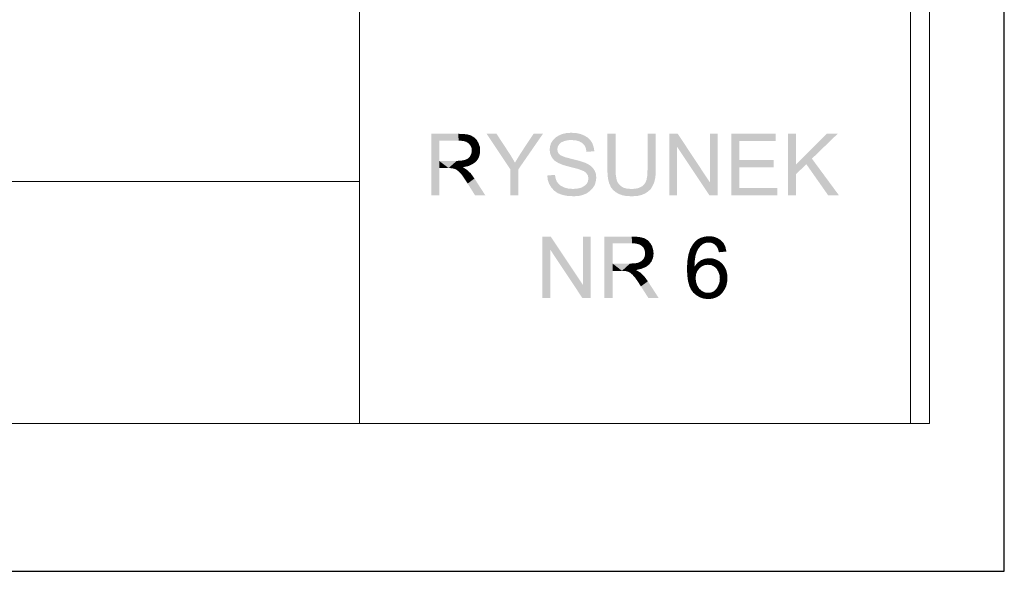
# Model space of a CAD drawing. Header units: millimetres. Extents: x -283 to 124139, y -3891 to 5906.
# Tile 36 of 55: x 1794 to 2094, y -3891 to -3724. Entities that reach past the tile are written whole.
import ezdxf

# ---------------------------------------------------------------- set-up
doc = ezdxf.new("R2010")
doc.units = ezdxf.units.MM
doc.header["$LTSCALE"] = 20
doc.header["$MEASUREMENT"] = 0
doc.layers.get('0').update_dxf_attribs({"color": 252, "linetype": 'CONTINUOUS'})

msp = doc.modelspace()

# ---------------------------------------------------------------- hatches: boundary and pattern name
h = msp.add_hatch(color=7)
h.dxf.hatch_style = 2
h.paths.add_polyline_path([(1919.36, -3776.92), (1919.36, -3758.24), (1921.8, -3766.49)])
h = msp.add_hatch(color=7)
h.dxf.hatch_style = 2
h.paths.add_polyline_path([(1921.8, -3760.3), (1921.8, -3766.49), (1919.36, -3758.24)])
h = msp.add_hatch(color=7)
h.dxf.hatch_style = 2
h.paths.add_polyline_path([(1919.36, -3758.24), (1927.62, -3758.24), (1927.72, -3760.3)])
h = msp.add_hatch(color=7)
h.dxf.hatch_style = 2
h.paths.add_polyline_path([(1919.36, -3758.24), (1927.72, -3760.3), (1921.8, -3760.3)])
h = msp.add_hatch(color=7)
h.dxf.hatch_style = 2
h.paths.add_polyline_path([(1929.05, -3760.41), (1927.72, -3760.3), (1927.62, -3758.24)])
h = msp.add_hatch(color=7)
h.dxf.hatch_style = 2
h.paths.add_polyline_path([(1929.05, -3760.41), (1927.62, -3758.24), (1929.2, -3758.29)])
h = msp.add_hatch(color=7)
h.dxf.hatch_style = 2
h.paths.add_polyline_path([(1930.05, -3760.67), (1929.05, -3760.41), (1929.2, -3758.29)])
h = msp.add_hatch(color=7)
h.dxf.hatch_style = 2
h.paths.add_polyline_path([(1930.05, -3760.67), (1929.2, -3758.29), (1930.47, -3758.45)])
h = msp.add_hatch(color=7)
h.dxf.hatch_style = 2
h.paths.add_polyline_path([(1930.05, -3760.67), (1930.47, -3758.45), (1931.53, -3758.77)])
h = msp.add_hatch(color=7)
h.dxf.hatch_style = 2
h.paths.add_polyline_path([(1931.53, -3758.77), (1930.79, -3761.2), (1930.05, -3760.67)])
h = msp.add_hatch(color=7)
h.dxf.hatch_style = 2
h.paths.add_polyline_path([(1931.53, -3758.77), (1932.48, -3759.35), (1930.79, -3761.2)])
h = msp.add_hatch(color=7)
h.dxf.hatch_style = 2
h.paths.add_polyline_path([(1932.48, -3759.35), (1931.32, -3761.83), (1930.79, -3761.2)])
h = msp.add_hatch(color=7)
h.dxf.hatch_style = 2
h.paths.add_polyline_path([(1932.48, -3759.35), (1933.28, -3760.14), (1931.32, -3761.83)])
h = msp.add_hatch(color=7)
h.dxf.hatch_style = 2
h.paths.add_polyline_path([(1953.39, -3758.24), (1945.93, -3769.03), (1945.93, -3776.92), (1943.44, -3776.92), (1943.44, -3769.03), (1936.24, -3758.24), (1939.26, -3758.24), (1943.39, -3764.53), (1944.07, -3765.64), (1944.87, -3767.02), (1946.51, -3764.32), (1950.53, -3758.24)])
h = msp.add_hatch(color=7)
h.dxf.hatch_style = 2
h.paths.add_polyline_path([(1966.67, -3763.74), (1966.46, -3762.63), (1966.03, -3761.73), (1965.35, -3761.04), (1964.5, -3760.56), (1963.44, -3760.25), (1962.12, -3760.14), (1960.9, -3760.19), (1959.9, -3760.46), (1959, -3760.83), (1958.36, -3761.41), (1957.94, -3762.1), (1957.78, -3762.95), (1957.88, -3763.69), (1958.2, -3764.27), (1958.73, -3764.75), (1960.05, -3765.33), (1962.28, -3765.91), (1964.39, -3766.44), (1966.03, -3766.97), (1966.99, -3767.39), (1967.83, -3767.92), (1968.57, -3768.61), (1969.16, -3769.45), (1969.53, -3770.46), (1969.63, -3771.68), (1969.47, -3772.79), (1969.16, -3773.85), (1968.52, -3774.8), (1967.67, -3775.65), (1966.67, -3776.39), (1965.5, -3776.86), (1964.18, -3777.18), (1962.7, -3777.23), (1960.85, -3777.13), (1959.26, -3776.81), (1957.88, -3776.28), (1956.77, -3775.49), (1955.93, -3774.53), (1955.29, -3773.48), (1954.87, -3772.26), (1954.71, -3770.94), (1957.04, -3770.72), (1957.25, -3771.78), (1957.57, -3772.68), (1958.1, -3773.42), (1958.78, -3774.01), (1959.9, -3774.59), (1961.17, -3774.91), (1962.59, -3775.01), (1963.86, -3774.91), (1965.03, -3774.64), (1965.93, -3774.16), (1966.67, -3773.53), (1967.09, -3772.74), (1967.25, -3771.84), (1967.09, -3770.94), (1966.62, -3770.2), (1965.88, -3769.61), (1964.08, -3768.93), (1961.38, -3768.24), (1959.47, -3767.71), (1957.99, -3767.07), (1956.83, -3766.33), (1956.09, -3765.38), (1955.61, -3764.32), (1955.45, -3763.1), (1955.56, -3762.05), (1955.87, -3761.04), (1956.46, -3760.19), (1957.2, -3759.4), (1958.2, -3758.77), (1959.31, -3758.29), (1960.58, -3758.02), (1962.01, -3757.92), (1963.49, -3758.02), (1964.82, -3758.29), (1965.98, -3758.77), (1967.04, -3759.4), (1967.83, -3760.19), (1968.47, -3761.15), (1968.84, -3762.26), (1969.05, -3763.53)])
h = msp.add_hatch(color=7)
h.dxf.hatch_style = 2
h.paths.add_polyline_path([(1987.73, -3769.03), (1987.73, -3770.46), (1987.57, -3771.73), (1987.31, -3772.95), (1986.72, -3774.22), (1986.2, -3775.06), (1985.45, -3775.75), (1984.5, -3776.39), (1983.39, -3776.86), (1982.01, -3777.18), (1980.43, -3777.23), (1978.84, -3777.18), (1977.52, -3776.92), (1976.41, -3776.49), (1975.45, -3775.91), (1974.71, -3775.28), (1974.13, -3774.53), (1973.55, -3773.26), (1973.23, -3771.99), (1973.07, -3770.62), (1973.02, -3769.03), (1973.02, -3758.24), (1975.51, -3758.24), (1975.51, -3769.03), (1975.56, -3770.57), (1975.77, -3771.94), (1975.98, -3772.68), (1976.41, -3773.42), (1977.04, -3774.06), (1977.83, -3774.59), (1978.89, -3774.91), (1980.22, -3775.01), (1981.54, -3774.96), (1982.65, -3774.69), (1983.5, -3774.27), (1984.13, -3773.74), (1984.61, -3773.05), (1984.93, -3772.26), (1985.19, -3770.83), (1985.24, -3769.03), (1985.24, -3758.24), (1987.73, -3758.24)])
h = msp.add_hatch(color=7)
h.dxf.hatch_style = 2
h.paths.add_polyline_path([(2006.62, -3776.92), (2004.08, -3776.92), (1994.29, -3762.26), (1994.24, -3762.26), (1994.24, -3776.92), (1991.91, -3776.92), (1991.91, -3758.24), (1994.45, -3758.24), (2004.19, -3772.95), (2004.24, -3772.95), (2004.24, -3758.24), (2006.62, -3758.24)])
h = msp.add_hatch(color=7)
h.dxf.hatch_style = 2
h.paths.add_polyline_path([(2024.72, -3776.92), (2010.75, -3776.92), (2010.75, -3758.24), (2024.3, -3758.24), (2024.3, -3760.46), (2013.24, -3760.46), (2013.24, -3766.17), (2023.61, -3766.17), (2023.61, -3768.4), (2013.24, -3768.4), (2013.24, -3774.75), (2024.72, -3774.75)])
h = msp.add_hatch(color=7)
h.dxf.hatch_style = 2
h.paths.add_polyline_path([(2043.5, -3776.92), (2040.22, -3776.92), (2033.61, -3767.5), (2030.49, -3770.46), (2030.49, -3776.92), (2028.05, -3776.92), (2028.05, -3758.24), (2030.49, -3758.24), (2030.49, -3767.5), (2039.8, -3758.24), (2043.13, -3758.24), (2035.3, -3765.8)])
h = msp.add_hatch(color=7)
h.dxf.hatch_style = 2
h.paths.add_polyline_path([(1933.28, -3760.14), (1931.64, -3762.52), (1931.32, -3761.83)])
h = msp.add_hatch(color=7)
h.dxf.hatch_style = 2
h.paths.add_polyline_path([(1934.18, -3762.21), (1934.13, -3764.69), (1931.59, -3764.27)])
h = msp.add_hatch(color=7)
h.dxf.hatch_style = 2
h.paths.add_polyline_path([(1934.18, -3762.21), (1931.59, -3764.27), (1931.74, -3763.37)])
h = msp.add_hatch(color=7)
h.dxf.hatch_style = 2
h.paths.add_polyline_path([(1933.28, -3760.14), (1934.18, -3762.21), (1931.64, -3762.52)])
h = msp.add_hatch(color=7)
h.dxf.hatch_style = 2
h.paths.add_polyline_path([(1934.18, -3762.21), (1931.74, -3763.37), (1931.64, -3762.52)])
h = msp.add_hatch(color=7)
h.dxf.hatch_style = 2
h.paths.add_polyline_path([(1933.28, -3760.14), (1933.81, -3761.15), (1934.18, -3762.21)])
h = msp.add_hatch(color=7)
h.dxf.hatch_style = 2
h.paths.add_polyline_path([(1934.18, -3762.21), (1934.28, -3763.37), (1934.13, -3764.69)])
h = msp.add_hatch(color=7)
h.dxf.hatch_style = 2
h.paths.add_polyline_path([(1932.96, -3766.76), (1930.53, -3765.8), (1931.16, -3765.12)])
h = msp.add_hatch(color=7)
h.dxf.hatch_style = 2
h.paths.add_polyline_path([(1934.13, -3764.69), (1931.16, -3765.12), (1931.59, -3764.27)])
h = msp.add_hatch(color=7)
h.dxf.hatch_style = 2
h.paths.add_polyline_path([(1934.13, -3764.69), (1932.96, -3766.76), (1931.16, -3765.12)])
h = msp.add_hatch(color=7)
h.dxf.hatch_style = 2
h.paths.add_polyline_path([(1934.13, -3764.69), (1933.7, -3765.8), (1932.96, -3766.76)])
h = msp.add_hatch(color=7)
h.dxf.hatch_style = 2
h.paths.add_polyline_path([(1921.8, -3768.66), (1919.36, -3776.92), (1921.8, -3766.49)])
h = msp.add_hatch(color=7)
h.dxf.hatch_style = 2
h.paths.add_polyline_path([(1921.8, -3768.66), (1921.8, -3776.92), (1919.36, -3776.92)])
h = msp.add_hatch(color=7)
h.dxf.hatch_style = 2
h.paths.add_polyline_path([(1921.8, -3766.49), (1927.14, -3766.49), (1924.65, -3768.66)])
h = msp.add_hatch(color=7)
h.dxf.hatch_style = 2
h.paths.add_polyline_path([(1921.8, -3766.49), (1924.65, -3768.66), (1921.8, -3768.66)])
h = msp.add_hatch(color=7)
h.dxf.hatch_style = 2
h.paths.add_polyline_path([(1927.14, -3766.49), (1925.66, -3768.71), (1924.65, -3768.66)])
h = msp.add_hatch(color=7)
h.dxf.hatch_style = 2
h.paths.add_polyline_path([(1929.05, -3768.4), (1925.66, -3768.71), (1927.14, -3766.49)])
h = msp.add_hatch(color=7)
h.dxf.hatch_style = 2
h.paths.add_polyline_path([(1929.05, -3768.4), (1926.4, -3768.87), (1925.66, -3768.71)])
h = msp.add_hatch(color=7)
h.dxf.hatch_style = 2
h.paths.add_polyline_path([(1926.4, -3768.87), (1929.05, -3768.4), (1929.05, -3768.45)])
h = msp.add_hatch(color=7)
h.dxf.hatch_style = 2
h.paths.add_polyline_path([(1927.09, -3769.19), (1926.4, -3768.87), (1929.05, -3768.45)])
h = msp.add_hatch(color=7)
h.dxf.hatch_style = 2
h.paths.add_polyline_path([(1929.05, -3768.45), (1927.83, -3769.77), (1927.09, -3769.19)])
h = msp.add_hatch(color=7)
h.dxf.hatch_style = 2
h.paths.add_polyline_path([(1929.05, -3768.4), (1927.14, -3766.49), (1928.57, -3766.39)])
h = msp.add_hatch(color=7)
h.dxf.hatch_style = 2
h.paths.add_polyline_path([(1929.05, -3768.45), (1928.57, -3770.57), (1927.83, -3769.77)])
h = msp.add_hatch(color=7)
h.dxf.hatch_style = 2
h.paths.add_polyline_path([(1930.63, -3768.08), (1928.57, -3766.39), (1929.68, -3766.17)])
h = msp.add_hatch(color=7)
h.dxf.hatch_style = 2
h.paths.add_polyline_path([(1930.63, -3768.08), (1929.05, -3768.4), (1928.57, -3766.39)])
h = msp.add_hatch(color=7)
h.dxf.hatch_style = 2
h.paths.add_polyline_path([(1929.05, -3768.45), (1930.26, -3769.19), (1928.57, -3770.57)])
h = msp.add_hatch(color=7)
h.dxf.hatch_style = 2
h.paths.add_polyline_path([(1931.9, -3767.5), (1929.68, -3766.17), (1930.53, -3765.8)])
h = msp.add_hatch(color=7)
h.dxf.hatch_style = 2
h.paths.add_polyline_path([(1931.9, -3767.5), (1930.63, -3768.08), (1929.68, -3766.17)])
h = msp.add_hatch(color=7)
h.dxf.hatch_style = 2
h.paths.add_polyline_path([(1932.96, -3766.76), (1931.9, -3767.5), (1930.53, -3765.8)])
h = msp.add_hatch(color=7)
h.dxf.hatch_style = 2
h.paths.add_polyline_path([(1930.26, -3769.19), (1929.26, -3771.52), (1928.57, -3770.57)])
h = msp.add_hatch(color=7)
h.dxf.hatch_style = 2
h.paths.add_polyline_path([(1930.26, -3769.19), (1931.43, -3770.3), (1929.26, -3771.52)])
h = msp.add_hatch(color=7)
h.dxf.hatch_style = 2
h.paths.add_polyline_path([(1931.43, -3770.3), (1930.47, -3773.37), (1929.26, -3771.52)])
h = msp.add_hatch(color=7)
h.dxf.hatch_style = 2
h.paths.add_polyline_path([(1931.43, -3770.3), (1932.54, -3771.84), (1930.47, -3773.37)])
h = msp.add_hatch(color=7)
h.dxf.hatch_style = 2
h.paths.add_polyline_path([(1932.54, -3771.84), (1932.7, -3776.92), (1930.47, -3773.37)])
h = msp.add_hatch(color=7)
h.dxf.hatch_style = 2
h.paths.add_polyline_path([(1932.54, -3771.84), (1935.82, -3776.92), (1932.7, -3776.92)])
h = msp.add_hatch(color=7)
h.dxf.hatch_style = 2
h.paths.add_polyline_path([(1967.94, -3808.19), (1965.4, -3808.19), (1955.66, -3793.53), (1955.61, -3793.53), (1955.61, -3808.19), (1953.23, -3808.19), (1953.23, -3789.51), (1955.77, -3789.51), (1965.56, -3804.17), (1965.61, -3804.17), (1965.61, -3789.51), (1967.94, -3789.51)])
h = msp.add_hatch(color=7)
h.dxf.hatch_style = 2
h.paths.add_polyline_path([(1972.12, -3808.19), (1972.12, -3789.51), (1974.61, -3797.71)])
h = msp.add_hatch(color=7)
h.dxf.hatch_style = 2
h.paths.add_polyline_path([(1974.61, -3791.52), (1974.61, -3797.71), (1972.12, -3789.51)])
h = msp.add_hatch(color=7)
h.dxf.hatch_style = 2
h.paths.add_polyline_path([(1972.12, -3789.51), (1980.43, -3789.51), (1980.53, -3791.52)])
h = msp.add_hatch(color=7)
h.dxf.hatch_style = 2
h.paths.add_polyline_path([(1972.12, -3789.51), (1980.53, -3791.52), (1974.61, -3791.52)])
h = msp.add_hatch(color=7)
h.dxf.hatch_style = 2
h.paths.add_polyline_path([(1981.8, -3791.63), (1980.53, -3791.52), (1980.43, -3789.51)])
h = msp.add_hatch(color=7)
h.dxf.hatch_style = 2
h.paths.add_polyline_path([(1981.8, -3791.63), (1980.43, -3789.51), (1981.96, -3789.56)])
h = msp.add_hatch(color=7)
h.dxf.hatch_style = 2
h.paths.add_polyline_path([(1982.81, -3791.94), (1981.8, -3791.63), (1981.96, -3789.56)])
h = msp.add_hatch(color=7)
h.dxf.hatch_style = 2
h.paths.add_polyline_path([(1982.81, -3791.94), (1981.96, -3789.56), (1983.23, -3789.72)])
h = msp.add_hatch(color=7)
h.dxf.hatch_style = 2
h.paths.add_polyline_path([(1982.81, -3791.94), (1983.23, -3789.72), (1984.34, -3790.04)])
h = msp.add_hatch(color=7)
h.dxf.hatch_style = 2
h.paths.add_polyline_path([(2001.59, -3789.83), (2002.71, -3789.51), (2002.97, -3791.42)])
h = msp.add_hatch(color=7)
h.dxf.hatch_style = 2
h.paths.add_polyline_path([(2002.71, -3789.51), (2003.98, -3789.4), (2003.82, -3791.31)])
h = msp.add_hatch(color=7)
h.dxf.hatch_style = 2
h.paths.add_polyline_path([(2002.71, -3789.51), (2003.82, -3791.31), (2002.97, -3791.42)])
h = msp.add_hatch(color=7)
h.dxf.hatch_style = 2
h.paths.add_polyline_path([(2003.98, -3789.4), (2004.77, -3791.42), (2003.82, -3791.31)])
h = msp.add_hatch(color=7)
h.dxf.hatch_style = 2
h.paths.add_polyline_path([(2003.98, -3789.4), (2005.3, -3789.51), (2004.77, -3791.42)])
h = msp.add_hatch(color=7)
h.dxf.hatch_style = 2
h.paths.add_polyline_path([(2005.3, -3789.51), (2005.56, -3791.79), (2004.77, -3791.42)])
h = msp.add_hatch(color=7)
h.dxf.hatch_style = 2
h.paths.add_polyline_path([(2005.3, -3789.51), (2006.46, -3789.93), (2005.56, -3791.79)])
h = msp.add_hatch(color=7)
h.dxf.hatch_style = 2
h.paths.add_polyline_path([(1984.34, -3790.04), (1983.6, -3792.42), (1982.81, -3791.94)])
h = msp.add_hatch(color=7)
h.dxf.hatch_style = 2
h.paths.add_polyline_path([(1984.34, -3790.04), (1985.3, -3790.62), (1983.6, -3792.42)])
h = msp.add_hatch(color=7)
h.dxf.hatch_style = 2
h.paths.add_polyline_path([(1985.3, -3790.62), (1984.13, -3793.06), (1983.6, -3792.42)])
h = msp.add_hatch(color=7)
h.dxf.hatch_style = 2
h.paths.add_polyline_path([(1985.3, -3790.62), (1986.04, -3791.42), (1984.13, -3793.06)])
h = msp.add_hatch(color=7)
h.dxf.hatch_style = 2
h.paths.add_polyline_path([(1986.04, -3791.42), (1984.4, -3793.8), (1984.13, -3793.06)])
h = msp.add_hatch(color=7)
h.dxf.hatch_style = 2
h.paths.add_polyline_path([(1986.04, -3791.42), (1986.94, -3793.48), (1984.4, -3793.8)])
h = msp.add_hatch(color=7)
h.dxf.hatch_style = 2
h.paths.add_polyline_path([(1986.04, -3791.42), (1986.62, -3792.37), (1986.94, -3793.48)])
h = msp.add_hatch(color=7)
h.dxf.hatch_style = 2
h.paths.add_polyline_path([(1998.21, -3793.32), (1999, -3791.94), (1999.74, -3790.99)])
h = msp.add_hatch(color=7)
h.dxf.hatch_style = 2
h.paths.add_polyline_path([(1998.21, -3793.32), (1999.74, -3790.99), (2000.8, -3793.06)])
h = msp.add_hatch(color=7)
h.dxf.hatch_style = 2
h.paths.add_polyline_path([(1999.74, -3790.99), (2000.59, -3790.3), (2001.49, -3792.26)])
h = msp.add_hatch(color=7)
h.dxf.hatch_style = 2
h.paths.add_polyline_path([(1999.74, -3790.99), (2001.49, -3792.26), (2000.8, -3793.06)])
h = msp.add_hatch(color=7)
h.dxf.hatch_style = 2
h.paths.add_polyline_path([(2000.59, -3790.3), (2001.59, -3789.83), (2002.18, -3791.73)])
h = msp.add_hatch(color=7)
h.dxf.hatch_style = 2
h.paths.add_polyline_path([(2000.59, -3790.3), (2002.18, -3791.73), (2001.49, -3792.26)])
h = msp.add_hatch(color=7)
h.dxf.hatch_style = 2
h.paths.add_polyline_path([(2001.59, -3789.83), (2002.97, -3791.42), (2002.18, -3791.73)])
h = msp.add_hatch(color=7)
h.dxf.hatch_style = 2
h.paths.add_polyline_path([(2006.46, -3789.93), (2006.2, -3792.37), (2005.56, -3791.79)])
h = msp.add_hatch(color=7)
h.dxf.hatch_style = 2
h.paths.add_polyline_path([(2006.46, -3789.93), (2007.52, -3790.57), (2006.2, -3792.37)])
h = msp.add_hatch(color=7)
h.dxf.hatch_style = 2
h.paths.add_polyline_path([(2007.52, -3790.57), (2006.67, -3793.21), (2006.2, -3792.37)])
h = msp.add_hatch(color=7)
h.dxf.hatch_style = 2
h.paths.add_polyline_path([(2007.52, -3790.57), (2008.37, -3791.47), (2006.67, -3793.21)])
h = msp.add_hatch(color=7)
h.dxf.hatch_style = 2
h.paths.add_polyline_path([(2008.37, -3791.47), (2006.99, -3794.27), (2006.67, -3793.21)])
h = msp.add_hatch(color=7)
h.dxf.hatch_style = 2
h.paths.add_polyline_path([(2008.37, -3791.47), (2009.27, -3794.06), (2006.99, -3794.27)])
h = msp.add_hatch(color=7)
h.dxf.hatch_style = 2
h.paths.add_polyline_path([(2008.37, -3791.47), (2008.95, -3792.63), (2009.27, -3794.06)])
h = msp.add_hatch(color=7)
h.dxf.hatch_style = 2
h.paths.add_polyline_path([(1986.94, -3795.91), (1983.97, -3796.39), (1984.4, -3795.54)])
h = msp.add_hatch(color=7)
h.dxf.hatch_style = 2
h.paths.add_polyline_path([(1986.94, -3793.48), (1984.5, -3794.59), (1984.4, -3793.8)])
h = msp.add_hatch(color=7)
h.dxf.hatch_style = 2
h.paths.add_polyline_path([(1986.94, -3793.48), (1986.94, -3795.91), (1984.4, -3795.54)])
h = msp.add_hatch(color=7)
h.dxf.hatch_style = 2
h.paths.add_polyline_path([(1986.94, -3793.48), (1984.4, -3795.54), (1984.5, -3794.59)])
h = msp.add_hatch(color=7)
h.dxf.hatch_style = 2
h.paths.add_polyline_path([(1986.94, -3793.48), (1987.09, -3794.59), (1986.94, -3795.91)])
h = msp.add_hatch(color=7)
h.dxf.hatch_style = 2
h.paths.add_polyline_path([(1997.36, -3797.08), (1997.68, -3795.07), (1999.85, -3795.28)])
h = msp.add_hatch(color=7)
h.dxf.hatch_style = 2
h.paths.add_polyline_path([(1997.36, -3797.08), (1999.85, -3795.28), (1999.64, -3796.81)])
h = msp.add_hatch(color=7)
h.dxf.hatch_style = 2
h.paths.add_polyline_path([(1997.68, -3795.07), (1998.21, -3793.32), (2000.27, -3794.06)])
h = msp.add_hatch(color=7)
h.dxf.hatch_style = 2
h.paths.add_polyline_path([(1997.68, -3795.07), (2000.27, -3794.06), (1999.85, -3795.28)])
h = msp.add_hatch(color=7)
h.dxf.hatch_style = 2
h.paths.add_polyline_path([(1998.21, -3793.32), (2000.8, -3793.06), (2000.27, -3794.06)])
h = msp.add_hatch(color=7)
h.dxf.hatch_style = 2
h.paths.add_polyline_path([(1974.61, -3799.93), (1972.12, -3808.19), (1974.61, -3797.71)])
h = msp.add_hatch(color=7)
h.dxf.hatch_style = 2
h.paths.add_polyline_path([(1974.61, -3797.71), (1979.9, -3797.71), (1977.46, -3799.93)])
h = msp.add_hatch(color=7)
h.dxf.hatch_style = 2
h.paths.add_polyline_path([(1974.61, -3797.71), (1977.46, -3799.93), (1974.61, -3799.93)])
h = msp.add_hatch(color=7)
h.dxf.hatch_style = 2
h.paths.add_polyline_path([(1979.9, -3797.71), (1978.47, -3799.99), (1977.46, -3799.93)])
h = msp.add_hatch(color=7)
h.dxf.hatch_style = 2
h.paths.add_polyline_path([(1981.8, -3799.67), (1978.47, -3799.99), (1979.9, -3797.71)])
h = msp.add_hatch(color=7)
h.dxf.hatch_style = 2
h.paths.add_polyline_path([(1981.8, -3799.67), (1979.9, -3797.71), (1981.38, -3797.66)])
h = msp.add_hatch(color=7)
h.dxf.hatch_style = 2
h.paths.add_polyline_path([(1983.39, -3799.3), (1981.38, -3797.66), (1982.44, -3797.45)])
h = msp.add_hatch(color=7)
h.dxf.hatch_style = 2
h.paths.add_polyline_path([(1983.39, -3799.3), (1981.8, -3799.67), (1981.38, -3797.66)])
h = msp.add_hatch(color=7)
h.dxf.hatch_style = 2
h.paths.add_polyline_path([(1984.71, -3798.77), (1982.44, -3797.45), (1983.28, -3797.02)])
h = msp.add_hatch(color=7)
h.dxf.hatch_style = 2
h.paths.add_polyline_path([(1984.71, -3798.77), (1983.39, -3799.3), (1982.44, -3797.45)])
h = msp.add_hatch(color=7)
h.dxf.hatch_style = 2
h.paths.add_polyline_path([(1985.72, -3798.03), (1983.28, -3797.02), (1983.97, -3796.39)])
h = msp.add_hatch(color=7)
h.dxf.hatch_style = 2
h.paths.add_polyline_path([(1985.72, -3798.03), (1984.71, -3798.77), (1983.28, -3797.02)])
h = msp.add_hatch(color=7)
h.dxf.hatch_style = 2
h.paths.add_polyline_path([(1986.94, -3795.91), (1985.72, -3798.03), (1983.97, -3796.39)])
h = msp.add_hatch(color=7)
h.dxf.hatch_style = 2
h.paths.add_polyline_path([(1986.94, -3795.91), (1986.46, -3797.08), (1985.72, -3798.03)])
h = msp.add_hatch(color=7)
h.dxf.hatch_style = 2
h.paths.add_polyline_path([(1997.25, -3799.46), (1997.36, -3797.08), (1999.64, -3796.81)])
h = msp.add_hatch(color=7)
h.dxf.hatch_style = 2
h.paths.add_polyline_path([(1997.25, -3799.46), (1999.64, -3796.81), (1999.53, -3798.56)])
h = msp.add_hatch(color=7)
h.dxf.hatch_style = 2
h.paths.add_polyline_path([(1999.53, -3798.56), (2000.38, -3800.04), (1997.25, -3799.46)])
h = msp.add_hatch(color=7)
h.dxf.hatch_style = 2
h.paths.add_polyline_path([(2000.38, -3800.04), (1999.53, -3798.56), (1999.58, -3798.56)])
h = msp.add_hatch(color=7)
h.dxf.hatch_style = 2
h.paths.add_polyline_path([(1999.58, -3798.56), (2000.48, -3797.45), (2001.81, -3798.56)])
h = msp.add_hatch(color=7)
h.dxf.hatch_style = 2
h.paths.add_polyline_path([(2001.01, -3799.19), (2000.38, -3800.04), (1999.58, -3798.56)])
h = msp.add_hatch(color=7)
h.dxf.hatch_style = 2
h.paths.add_polyline_path([(1999.58, -3798.56), (2001.81, -3798.56), (2001.01, -3799.19)])
h = msp.add_hatch(color=7)
h.dxf.hatch_style = 2
h.paths.add_polyline_path([(2000.48, -3797.45), (2001.49, -3796.71), (2002.65, -3798.19)])
h = msp.add_hatch(color=7)
h.dxf.hatch_style = 2
h.paths.add_polyline_path([(2000.48, -3797.45), (2002.65, -3798.19), (2001.81, -3798.56)])
h = msp.add_hatch(color=7)
h.dxf.hatch_style = 2
h.paths.add_polyline_path([(2001.49, -3796.71), (2002.71, -3796.23), (2004.08, -3796.07)])
h = msp.add_hatch(color=7)
h.dxf.hatch_style = 2
h.paths.add_polyline_path([(2001.49, -3796.71), (2004.08, -3796.07), (2003.6, -3798.08)])
h = msp.add_hatch(color=7)
h.dxf.hatch_style = 2
h.paths.add_polyline_path([(2001.49, -3796.71), (2003.6, -3798.08), (2002.65, -3798.19)])
h = msp.add_hatch(color=7)
h.dxf.hatch_style = 2
h.paths.add_polyline_path([(2004.08, -3796.07), (2004.66, -3798.19), (2003.6, -3798.08)])
h = msp.add_hatch(color=7)
h.dxf.hatch_style = 2
h.paths.add_polyline_path([(2004.08, -3796.07), (2005.19, -3796.18), (2004.66, -3798.19)])
h = msp.add_hatch(color=7)
h.dxf.hatch_style = 2
h.paths.add_polyline_path([(2005.19, -3796.18), (2005.51, -3798.61), (2004.66, -3798.19)])
h = msp.add_hatch(color=7)
h.dxf.hatch_style = 2
h.paths.add_polyline_path([(2005.19, -3796.18), (2006.2, -3796.5), (2005.51, -3798.61)])
h = msp.add_hatch(color=7)
h.dxf.hatch_style = 2
h.paths.add_polyline_path([(2006.2, -3796.5), (2006.25, -3799.25), (2005.51, -3798.61)])
h = msp.add_hatch(color=7)
h.dxf.hatch_style = 2
h.paths.add_polyline_path([(2006.2, -3796.5), (2007.15, -3797.02), (2008, -3797.77)])
h = msp.add_hatch(color=7)
h.dxf.hatch_style = 2
h.paths.add_polyline_path([(2006.2, -3796.5), (2008, -3797.77), (2006.25, -3799.25)])
h = msp.add_hatch(color=7)
h.dxf.hatch_style = 2
h.paths.add_polyline_path([(2008, -3797.77), (2006.78, -3800.15), (2006.25, -3799.25)])
h = msp.add_hatch(color=7)
h.dxf.hatch_style = 2
h.paths.add_polyline_path([(2008, -3797.77), (2008.68, -3798.66), (2006.78, -3800.15)])
h = msp.add_hatch(color=7)
h.dxf.hatch_style = 2
h.paths.add_polyline_path([(2008.68, -3798.66), (2007.15, -3801.1), (2006.78, -3800.15)])
h = msp.add_hatch(color=7)
h.dxf.hatch_style = 2
h.paths.add_polyline_path([(2008.68, -3798.66), (2009.48, -3800.83), (2007.15, -3801.1)])
h = msp.add_hatch(color=7)
h.dxf.hatch_style = 2
h.paths.add_polyline_path([(2008.68, -3798.66), (2009.21, -3799.72), (2009.48, -3800.83)])
h = msp.add_hatch(color=7)
h.dxf.hatch_style = 2
h.paths.add_polyline_path([(1974.61, -3799.93), (1974.61, -3808.19), (1972.12, -3808.19)])
h = msp.add_hatch(color=7)
h.dxf.hatch_style = 2
h.paths.add_polyline_path([(1981.8, -3799.67), (1979.21, -3800.15), (1978.47, -3799.99)])
h = msp.add_hatch(color=7)
h.dxf.hatch_style = 2
h.paths.add_polyline_path([(1979.21, -3800.15), (1981.8, -3799.67), (1981.8, -3799.72)])
h = msp.add_hatch(color=7)
h.dxf.hatch_style = 2
h.paths.add_polyline_path([(1979.9, -3800.46), (1979.21, -3800.15), (1981.8, -3799.72)])
h = msp.add_hatch(color=7)
h.dxf.hatch_style = 2
h.paths.add_polyline_path([(1981.8, -3799.72), (1980.59, -3801.05), (1979.9, -3800.46)])
h = msp.add_hatch(color=7)
h.dxf.hatch_style = 2
h.paths.add_polyline_path([(1981.8, -3799.72), (1981.33, -3801.84), (1980.59, -3801.05)])
h = msp.add_hatch(color=7)
h.dxf.hatch_style = 2
h.paths.add_polyline_path([(1981.8, -3799.72), (1983.07, -3800.46), (1981.33, -3801.84)])
h = msp.add_hatch(color=7)
h.dxf.hatch_style = 2
h.paths.add_polyline_path([(1983.07, -3800.46), (1982.01, -3802.79), (1981.33, -3801.84)])
h = msp.add_hatch(color=7)
h.dxf.hatch_style = 2
h.paths.add_polyline_path([(1983.07, -3800.46), (1984.24, -3801.58), (1982.01, -3802.79)])
h = msp.add_hatch(color=7)
h.dxf.hatch_style = 2
h.paths.add_polyline_path([(1984.24, -3801.58), (1983.23, -3804.64), (1982.01, -3802.79)])
h = msp.add_hatch(color=7)
h.dxf.hatch_style = 2
h.paths.add_polyline_path([(1984.24, -3801.58), (1985.35, -3803.11), (1983.23, -3804.64)])
h = msp.add_hatch(color=7)
h.dxf.hatch_style = 2
h.paths.add_polyline_path([(2000.38, -3800.04), (1997.36, -3801.36), (1997.25, -3799.46)])
h = msp.add_hatch(color=7)
h.dxf.hatch_style = 2
h.paths.add_polyline_path([(2000.38, -3800.04), (2000.01, -3800.99), (1997.36, -3801.36)])
h = msp.add_hatch(color=7)
h.dxf.hatch_style = 2
h.paths.add_polyline_path([(1997.57, -3803), (1997.36, -3801.36), (2000.01, -3800.99)])
h = msp.add_hatch(color=7)
h.dxf.hatch_style = 2
h.paths.add_polyline_path([(1997.57, -3803), (2000.01, -3800.99), (1999.9, -3802.16)])
h = msp.add_hatch(color=7)
h.dxf.hatch_style = 2
h.paths.add_polyline_path([(2009.48, -3800.83), (2007.26, -3802.26), (2007.15, -3801.1)])
h = msp.add_hatch(color=7)
h.dxf.hatch_style = 2
h.paths.add_polyline_path([(2009.48, -3800.83), (2009.58, -3802.1), (2007.26, -3802.26)])
h = msp.add_hatch(color=7)
h.dxf.hatch_style = 2
h.paths.add_polyline_path([(1985.35, -3803.11), (1985.51, -3808.19), (1983.23, -3804.64)])
h = msp.add_hatch(color=7)
h.dxf.hatch_style = 2
h.paths.add_polyline_path([(1985.35, -3803.11), (1988.63, -3808.19), (1985.51, -3808.19)])
h = msp.add_hatch(color=7)
h.dxf.hatch_style = 2
h.paths.add_polyline_path([(1997.94, -3804.43), (1997.57, -3803), (1999.9, -3802.16)])
h = msp.add_hatch(color=7)
h.dxf.hatch_style = 2
h.paths.add_polyline_path([(1997.94, -3804.43), (1999.9, -3802.16), (2000.01, -3803.32)])
h = msp.add_hatch(color=7)
h.dxf.hatch_style = 2
h.paths.add_polyline_path([(1998.47, -3805.6), (1997.94, -3804.43), (2000.01, -3803.32)])
h = msp.add_hatch(color=7)
h.dxf.hatch_style = 2
h.paths.add_polyline_path([(1998.47, -3805.6), (2000.01, -3803.32), (2000.38, -3804.38)])
h = msp.add_hatch(color=7)
h.dxf.hatch_style = 2
h.paths.add_polyline_path([(1999.16, -3806.55), (1998.47, -3805.6), (2000.38, -3804.38)])
h = msp.add_hatch(color=7)
h.dxf.hatch_style = 2
h.paths.add_polyline_path([(1999.16, -3806.55), (2000.38, -3804.38), (2000.96, -3805.33)])
h = msp.add_hatch(color=7)
h.dxf.hatch_style = 2
h.paths.add_polyline_path([(2008.68, -3805.65), (2006.25, -3805.33), (2006.78, -3804.43)])
h = msp.add_hatch(color=7)
h.dxf.hatch_style = 2
h.paths.add_polyline_path([(2009.48, -3803.37), (2008.68, -3805.65), (2006.78, -3804.43)])
h = msp.add_hatch(color=7)
h.dxf.hatch_style = 2
h.paths.add_polyline_path([(2009.48, -3803.37), (2006.78, -3804.43), (2007.15, -3803.43)])
h = msp.add_hatch(color=7)
h.dxf.hatch_style = 2
h.paths.add_polyline_path([(2009.58, -3802.1), (2009.48, -3803.37), (2007.15, -3803.43)])
h = msp.add_hatch(color=7)
h.dxf.hatch_style = 2
h.paths.add_polyline_path([(2009.58, -3802.1), (2007.15, -3803.43), (2007.26, -3802.26)])
h = msp.add_hatch(color=7)
h.dxf.hatch_style = 2
h.paths.add_polyline_path([(2009.48, -3803.37), (2009.21, -3804.59), (2008.68, -3805.65)])
h = msp.add_hatch(color=7)
h.dxf.hatch_style = 2
h.paths.add_polyline_path([(2001.28, -3808.03), (1999.16, -3806.55), (2000.96, -3805.33)])
h = msp.add_hatch(color=7)
h.dxf.hatch_style = 2
h.paths.add_polyline_path([(2001.28, -3808.03), (2000.17, -3807.4), (1999.16, -3806.55)])
h = msp.add_hatch(color=7)
h.dxf.hatch_style = 2
h.paths.add_polyline_path([(2001.28, -3808.03), (2000.96, -3805.33), (2001.75, -3806.02)])
h = msp.add_hatch(color=7)
h.dxf.hatch_style = 2
h.paths.add_polyline_path([(2002.44, -3808.4), (2001.28, -3808.03), (2001.75, -3806.02)])
h = msp.add_hatch(color=7)
h.dxf.hatch_style = 2
h.paths.add_polyline_path([(2002.44, -3808.4), (2001.75, -3806.02), (2002.65, -3806.5)])
h = msp.add_hatch(color=7)
h.dxf.hatch_style = 2
h.paths.add_polyline_path([(2002.65, -3806.5), (2003.76, -3808.51), (2002.44, -3808.4)])
h = msp.add_hatch(color=7)
h.dxf.hatch_style = 2
h.paths.add_polyline_path([(2002.65, -3806.5), (2003.71, -3806.6), (2003.76, -3808.51)])
h = msp.add_hatch(color=7)
h.dxf.hatch_style = 2
h.paths.add_polyline_path([(2005.03, -3808.4), (2003.71, -3806.6), (2004.66, -3806.5)])
h = msp.add_hatch(color=7)
h.dxf.hatch_style = 2
h.paths.add_polyline_path([(2005.03, -3808.4), (2003.76, -3808.51), (2003.71, -3806.6)])
h = msp.add_hatch(color=7)
h.dxf.hatch_style = 2
h.paths.add_polyline_path([(2006.14, -3808.03), (2004.66, -3806.5), (2005.56, -3806.07)])
h = msp.add_hatch(color=7)
h.dxf.hatch_style = 2
h.paths.add_polyline_path([(2006.14, -3808.03), (2005.03, -3808.4), (2004.66, -3806.5)])
h = msp.add_hatch(color=7)
h.dxf.hatch_style = 2
h.paths.add_polyline_path([(2008, -3806.66), (2005.56, -3806.07), (2006.25, -3805.33)])
h = msp.add_hatch(color=7)
h.dxf.hatch_style = 2
h.paths.add_polyline_path([(2008, -3806.66), (2006.14, -3808.03), (2005.56, -3806.07)])
h = msp.add_hatch(color=7)
h.dxf.hatch_style = 2
h.paths.add_polyline_path([(2008, -3806.66), (2007.15, -3807.45), (2006.14, -3808.03)])
h = msp.add_hatch(color=7)
h.dxf.hatch_style = 2
h.paths.add_polyline_path([(2008.68, -3805.65), (2008, -3806.66), (2006.25, -3805.33)])

# ---------------------------------------------------------------- linework, layer by layer
at = {"color": 7, "lineweight": 0}
msp.add_lwpolyline([(86.01, -3846.34), (2071.07, -3846.34), (2071.07, -2404.05), (86.01, -2404.05)], close=True, dxfattribs=at)
msp.add_lwpolyline([(-6.12, -2406.32), (-6.12, -3891.32), (2093.88, -3891.32), (2093.88, -2406.32)], close=True)
for points in [[(1897.51, -3720.08), (1897.51, -3846.34)], [(2065.31, -3720.08), (2065.31, -3846.34)], [(1467.03, -3772.74), (1897.51, -3772.74)], [(1467.03, -3846.34), (2065.31, -3846.34)]]:
    msp.add_lwpolyline(points, dxfattribs=at)

doc.saveas('drawing.dxf')
